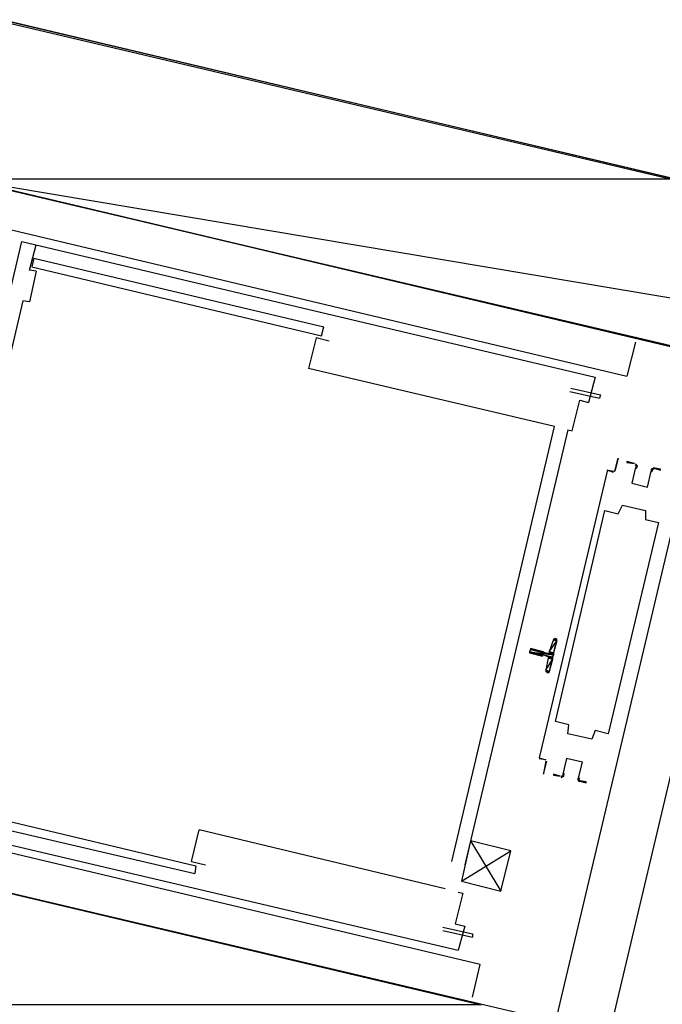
# Model space of a CAD drawing. Header units: feet. Extents: x -79 to 198, y -22 to 181.
# Tile 50 of 203: x 70 to 78, y 51 to 63. Entities that reach past the tile are written whole.
import ezdxf

# ---------------------------------------------------------------- set-up
doc = ezdxf.new("R2010")
doc.units = ezdxf.units.FT
for name, color, linetype in [('A-AREA-COMUN', 252, 'CONTINUOUS'), ('A-LINEA', 7, 'CONTINUOUS'), ('A-LINEA-FINA', 9, 'CONTINUOUS'), ('A-MURO-CONCRETO', 8, 'CONTINUOUS')]:
    doc.layers.add(name, color=color, linetype=linetype)

msp = doc.modelspace()

# ---------------------------------------------------------------- linework, layer by layer
at = {"layer": 'A-AREA-COMUN'}
msp.add_lwpolyline([(95.488, 55.2533), (69.312, 61.4044), (69.12, 61.6), (69.68, 63.36), (98.64, 56.5333)], dxfattribs=at)
at = {"layer": 'A-LINEA'}
for p, q in [((69.28, 60.9378), (77.1867, 59.0578)), ((68.12, 53.5244), (69.8133, 60.6978)), ((69.8133, 60.6978), (76.8, 59.0444)), ((69.9067, 60.3511), (69.9867, 60.6578)), ((69.96, 60.4978), (69.9333, 60.3911)), ((69.96, 60.4978), (73.4933, 59.6578)), ((69.9867, 60.3378), (69.9067, 60.3511)), ((69.9333, 60.3911), (73.4667, 59.5511)), ((69.8267, 59.9778), (68.4933, 54.3378)), ((73.4667, 59.5511), (73.4933, 59.6578)), ((77.2933, 59.4711), (77.1867, 59.0578)), ((76.32, 51.1778), (78.24, 59.2978)), ((76.3067, 58.4444), (73.3067, 59.1511)), ((76.9733, 51.0311), (78.8933, 59.1378)), ((76.8, 59.0444), (76.72, 58.7378)), ((76.4933, 58.8711), (76.8533, 58.7911)), ((75.0533, 53.1378), (76.3067, 58.4444)), ((76.4667, 58.4044), (75.2133, 53.0978)), ((76.9467, 57.8978), (76.9467, 57.8978)), ((76.2933, 55.8444), (76.24, 55.6978)), ((76.3179, 55.8439), (76.2942, 55.8304)), ((76.1733, 55.6978), (76.1733, 55.6978)), ((76.2267, 55.6711), (76.1733, 55.6844)), ((76.1733, 55.6578), (76.2133, 55.6444)), ((76.1733, 55.6444), (76.1733, 55.6444)), ((76.1867, 55.6978), (76.1867, 55.6978)), ((76.2267, 55.6178), (76.2, 55.4711)), ((76.2136, 55.4677), (76.2287, 55.445)), ((76.2, 54.3778), (76.12, 54.3911)), ((68.4133, 53.9244), (71.9333, 53.0844)), ((68.3867, 53.8178), (71.92, 52.9911)), ((68.16, 53.6978), (75.1333, 52.0578)), ((75.4, 51.8844), (68.1467, 53.6044)), ((71.88, 53.1378), (71.9733, 53.5244)), ((74.9733, 52.8044), (71.9733, 53.5244)), ((75.1733, 52.8978), (75.7733, 53.2711)), ((71.88, 53.1378), (72.0533, 53.0978)), ((71.9333, 53.0844), (71.92, 52.9911)), ((75.1867, 52.7511), (75.0933, 52.3778)), ((75.1333, 52.7644), (75.1867, 52.7511)), ((74.9467, 52.3378), (75.3067, 52.2578)), ((74.9467, 52.2978), (75.3067, 52.2178)), ((75.3067, 52.2578), (75.3067, 52.2178)), ((75.3067, 51.4844), (75.4, 51.8844))]:
    msp.add_line(p, q, dxfattribs=at)
for points in [[(76.5067, 49.0844), (90.2133, 45.8444), (89.9867, 44.8711), (97.7733, 43.0311), (98.4533, 45.9511), (96.5067, 46.4044), (98.8933, 56.4578), (69.5733, 63.4044), (69.1067, 61.4578), (95.5067, 55.2044), (93.5867, 47.0978), (76.9733, 51.0311), (76.5067, 49.0844)], [(69.9867, 60.3378), (69.9067, 59.9644), (69.8267, 59.9778)], [(73.56, 59.4844), (73.4, 59.5244), (73.3067, 59.1511)], [(76.5067, 58.9111), (76.8667, 58.8311), (76.8533, 58.7911)], [(76.4667, 58.4044), (76.52, 58.3911), (76.6133, 58.7644), (76.72, 58.7378)], [(77.0267, 57.8844), (76.9467, 57.9111), (77.04, 57.8978), (77.08, 58.0578), (77.04, 57.8978), (77.04, 57.8978)], [(77.28, 57.9911), (77.1867, 58.0178), (77.1867, 58.0044), (77.28, 57.9911)], [(76.9467, 57.8978), (76.12, 54.4044), (76.2, 54.3778)], [(76.9467, 57.8978), (76.9467, 57.8978), (76.12, 54.4044), (76.12, 54.4044)], [(77.2931, 57.9435), (77.2476, 57.7509), (77.4402, 57.7053), (77.4858, 57.8979)], [(77.2931, 57.9435), (77.2476, 57.7509), (77.4402, 57.7053), (77.4858, 57.8979)], [(77.2973, 57.9408), (77.3064, 57.9609), (77.2915, 57.9772)], [(77.3043, 57.9295), (77.3196, 57.963), (77.2947, 57.9901)], [(77.5207, 57.937), (77.4863, 57.9239), (77.4849, 57.8871)], [(77.5177, 57.924), (77.4971, 57.9161), (77.4962, 57.8941)], [(77.5067, 57.9378), (77.6, 57.9111), (77.6, 57.9244), (77.5067, 57.9378)], [(77.5733, 57.2711), (76.96, 54.6978), (76.8, 54.7378), (76.76, 54.6311), (76.4667, 54.6978), (76.48, 54.8044), (76.32, 54.8444), (76.92, 57.4178), (77.08, 57.3778), (77.1333, 57.4844), (77.4133, 57.4178), (77.4133, 57.3111), (77.5733, 57.2711)], [(76.2267, 55.4444), (76.24, 55.4444), (76.3333, 55.8444), (76.32, 55.8578)], [(76.1733, 55.6978), (76.0133, 55.7378), (76, 55.6844), (76.16, 55.6444)], [(76.2395, 55.6198), (76.237, 55.635), (76.2246, 55.6439)], [(76.2287, 55.6716), (76.2438, 55.6741), (76.2528, 55.6865)], [(76.6003, 54.1587), (76.6458, 54.3513), (76.4531, 54.3969), (76.4075, 54.2043)], [(76.6003, 54.1587), (76.6458, 54.3513), (76.4531, 54.3969), (76.4075, 54.2043)], [(76.2, 54.3644), (76.2, 54.3644), (76.1733, 54.2178), (76.1733, 54.2044), (76.2133, 54.3644)], [(76.3733, 54.1778), (76.2933, 54.2044), (76.2933, 54.1911), (76.3733, 54.1778)], [(76.386, 54.1653), (76.4204, 54.1783), (76.4218, 54.2151)], [(76.3889, 54.1783), (76.4096, 54.1861), (76.4104, 54.2082)], [(76.6023, 54.1727), (76.5871, 54.1392), (76.612, 54.1121)], [(76.6094, 54.1614), (76.6003, 54.1413), (76.6152, 54.125)], [(76.6, 54.1244), (76.6933, 54.0978), (76.6933, 54.1111), (76.6133, 54.1244)], [(76.9733, 51.0311), (67.1867, 53.3378), (66.7333, 51.3911), (76.5067, 49.0844), (76.9733, 51.0311)], [(75.28, 53.3911), (75.6533, 52.7778), (75.7733, 53.2711), (75.28, 53.3911), (75.1733, 52.8978), (75.6533, 52.7778)], [(75.0933, 52.3778), (75.2133, 52.3511), (75.1333, 52.0578)]]:
    msp.add_lwpolyline(points, dxfattribs=at)
at = {"layer": 'A-LINEA-FINA'}
for p, q in [((76.3333, 55.8311), (76.2933, 55.8444)), ((76.3333, 55.8444), (76.2933, 55.8444)), ((76.3333, 55.8444), (76.3067, 55.8578)), ((76.1733, 55.6978), (76.0133, 55.7378)), ((76.1733, 55.6844), (76.0133, 55.7244)), ((76.1733, 55.6978), (76.0133, 55.7244)), ((76.16, 55.6578), (76, 55.6844)), ((76.28, 55.6311), (76.2267, 55.6444)), ((76.28, 55.6178), (76.2267, 55.6311)), ((76.2933, 55.6711), (76.24, 55.6844)), ((76.24, 55.4578), (76.2, 55.4711)), ((76.24, 55.4578), (76.2, 55.4578)), ((76.24, 55.4444), (76.2133, 55.4578)), ((76.24, 55.4444), (76.2133, 55.4578)), ((76.24, 55.4444), (76.2133, 55.4444)), ((76.24, 55.4444), (76.2133, 55.4444)), ((76.24, 55.4444), (76.2267, 55.4444))]:
    msp.add_line(p, q, dxfattribs=at)
for points in [[(76.24, 55.6978), (76.3333, 55.8311), (76.2933, 55.8444), (76.24, 55.6978)], [(76.2933, 55.6844), (76.24, 55.6978), (76.3333, 55.8311), (76.2933, 55.6844)], [(76.2933, 55.8444), (76.3333, 55.8311), (76.3333, 55.8311), (76.2933, 55.8444)], [(76.3333, 55.8311), (76.3333, 55.8311), (76.2933, 55.8444), (76.3333, 55.8311)], [(76.3333, 55.8311), (76.2933, 55.8444), (76.3333, 55.8311), (76.3333, 55.8311), (76.3333, 55.8311)], [(76.3333, 55.8444), (76.3333, 55.8444), (76.2933, 55.8444), (76.3333, 55.8444)], [(76.3333, 55.8444), (76.2933, 55.8444), (76.3333, 55.8311), (76.3333, 55.8444), (76.3333, 55.8444)], [(76.2933, 55.8444), (76.3333, 55.8444), (76.3067, 55.8444), (76.2933, 55.8444)], [(76.3333, 55.8444), (76.3067, 55.8444), (76.3067, 55.8578), (76.3333, 55.8444), (76.3333, 55.8444)], [(76.3333, 55.8444), (76.3333, 55.8444), (76.3067, 55.8578), (76.3333, 55.8444)], [(76.3067, 55.8578), (76.3333, 55.8444), (76.3333, 55.8444), (76.3067, 55.8578)], [(76.3333, 55.8444), (76.3333, 55.8444), (76.3067, 55.8578), (76.3333, 55.8444)], [(76.3333, 55.8444), (76.3067, 55.8578), (76.32, 55.8578), (76.3333, 55.8444), (76.3333, 55.8444)], [(76.3067, 55.8578), (76.3333, 55.8444), (76.3333, 55.8444), (76.3067, 55.8578), (76.3067, 55.8578)], [(76.3067, 55.8444), (76.3333, 55.8444), (76.3333, 55.8444), (76.3067, 55.8444)], [(76, 55.6978), (76.2933, 55.6578), (76.0133, 55.7244), (76, 55.6978), (76, 55.6978)], [(76.0133, 55.7244), (76.1733, 55.6978), (76.0133, 55.7378), (76.0133, 55.7244)], [(76.0133, 55.7378), (76.1733, 55.6978), (76.1733, 55.6978), (76.0133, 55.7378), (76.0133, 55.7378)], [(76.0133, 55.7378), (76.1733, 55.6978), (76.1733, 55.6978), (76.0133, 55.7378)], [(76.1733, 55.6978), (76.1733, 55.6978), (76.0133, 55.7378), (76.1733, 55.6978), (76.1733, 55.6978)], [(76.0133, 55.7378), (76.1733, 55.6978), (76.1733, 55.6978), (76.0133, 55.7378)], [(76.1733, 55.6978), (76.1733, 55.6978), (76.0133, 55.7378), (76.1733, 55.6978), (76.1733, 55.6978)], [(76.0133, 55.7244), (76.1733, 55.6844), (76.1733, 55.6844), (76.0133, 55.7244)], [(76.1733, 55.6844), (76.1733, 55.6844), (76.0133, 55.7244), (76.1733, 55.6844), (76.1733, 55.6844)], [(76.0133, 55.7244), (76.1733, 55.6844), (76.1733, 55.6844), (76.0133, 55.7244)], [(76.1733, 55.6844), (76.1733, 55.6844), (76.0133, 55.7244), (76.1733, 55.6844), (76.1733, 55.6844)], [(76.0133, 55.7244), (76.1733, 55.6844), (76.1733, 55.6844), (76.0133, 55.7244)], [(76.1733, 55.6844), (76.1733, 55.6844), (76.0133, 55.7244), (76.1733, 55.6844)], [(76.0133, 55.7244), (76.1733, 55.6844), (76.1733, 55.6844), (76.0133, 55.7244), (76.0133, 55.7244)], [(76.1733, 55.6978), (76.1733, 55.6978), (76.0133, 55.7244), (76.1733, 55.6978)], [(76.1733, 55.6978), (76.0133, 55.7244), (76.1733, 55.6844), (76.1733, 55.6978), (76.1733, 55.6978)], [(76, 55.6844), (76.16, 55.6578), (76, 55.6978), (76, 55.6844), (76, 55.6844)], [(76, 55.6978), (76.16, 55.6578), (76.16, 55.6578), (76, 55.6978)], [(76.16, 55.6578), (76.16, 55.6578), (76, 55.6978), (76.16, 55.6578), (76.16, 55.6578)], [(76, 55.6978), (76.16, 55.6578), (76.16, 55.6578), (76, 55.6978)], [(76.16, 55.6578), (76.16, 55.6578), (76, 55.6978), (76.16, 55.6578), (76.16, 55.6578)], [(76.1733, 55.6578), (76.1733, 55.6578), (76, 55.6978), (76.1733, 55.6578)], [(76.1733, 55.6578), (76, 55.6978), (76.16, 55.6578), (76.1733, 55.6578), (76.1733, 55.6578)], [(76, 55.6978), (76.1733, 55.6578), (76.1733, 55.6578), (76, 55.6978)], [(76.1733, 55.6578), (76.1733, 55.6578), (76, 55.6978), (76.1733, 55.6578), (76.1733, 55.6578)], [(76, 55.6978), (76.1733, 55.6578), (76.1733, 55.6578), (76, 55.6978)], [(76.1733, 55.6578), (76.1733, 55.6578), (76, 55.6978), (76.1733, 55.6578), (76.1733, 55.6578)], [(76, 55.6978), (76.1733, 55.6578), (76.1733, 55.6578), (76, 55.6978)], [(76.1733, 55.6578), (76.1733, 55.6578), (76, 55.6978), (76.1733, 55.6578), (76.1733, 55.6578)], [(76.28, 55.6311), (76, 55.6978), (76.2933, 55.6578), (76.28, 55.6311)], [(76, 55.6844), (76.16, 55.6444), (76.16, 55.6444), (76, 55.6844)], [(76.16, 55.6444), (76.16, 55.6444), (76, 55.6844), (76.16, 55.6444), (76.16, 55.6444)], [(76.16, 55.6578), (76.16, 55.6578), (76, 55.6844), (76.16, 55.6578)], [(76.16, 55.6578), (76, 55.6844), (76.16, 55.6444), (76.16, 55.6578), (76.16, 55.6578)], [(76.2, 55.4711), (76.28, 55.6044), (76.2267, 55.6178), (76.2, 55.4711), (76.2, 55.4711)], [(76.24, 55.4578), (76.2, 55.4711), (76.28, 55.6044), (76.24, 55.4578)], [(76.2267, 55.6444), (76.28, 55.6311), (76.2133, 55.6444), (76.2267, 55.6444), (76.2267, 55.6444)], [(76.2133, 55.6444), (76.28, 55.6311), (76.28, 55.6311), (76.2133, 55.6444)], [(76.28, 55.6311), (76.28, 55.6311), (76.2133, 55.6444), (76.28, 55.6311), (76.28, 55.6311)], [(76.2267, 55.6711), (76.2933, 55.6711), (76.24, 55.6844), (76.2267, 55.6711), (76.2267, 55.6711)], [(76.2267, 55.6711), (76.2933, 55.6578), (76.2933, 55.6578), (76.2267, 55.6711)], [(76.2933, 55.6578), (76.2933, 55.6578), (76.2267, 55.6711), (76.2933, 55.6578), (76.2933, 55.6578)], [(76.2267, 55.6711), (76.2933, 55.6578), (76.2933, 55.6578), (76.2267, 55.6711)], [(76.2933, 55.6578), (76.2933, 55.6578), (76.2267, 55.6711), (76.2933, 55.6578), (76.2933, 55.6578)], [(76.2267, 55.6711), (76.2933, 55.6578), (76.2933, 55.6578), (76.2267, 55.6711)], [(76.2933, 55.6578), (76.2933, 55.6578), (76.2267, 55.6711), (76.2933, 55.6578), (76.2933, 55.6578)], [(76.2933, 55.6578), (76.2267, 55.6711), (76.2933, 55.6711), (76.2933, 55.6578)], [(76.2267, 55.6311), (76.28, 55.6311), (76.2267, 55.6444), (76.2267, 55.6311), (76.2267, 55.6311)], [(76.2267, 55.6444), (76.28, 55.6311), (76.28, 55.6311), (76.2267, 55.6444)], [(76.28, 55.6311), (76.28, 55.6311), (76.2267, 55.6444), (76.28, 55.6311), (76.28, 55.6311)], [(76.2267, 55.6444), (76.28, 55.6311), (76.28, 55.6311), (76.2267, 55.6444)], [(76.28, 55.6311), (76.28, 55.6311), (76.2267, 55.6444), (76.28, 55.6311), (76.28, 55.6311)], [(76.2267, 55.6178), (76.28, 55.6178), (76.2267, 55.6311), (76.2267, 55.6178)], [(76.2267, 55.6311), (76.28, 55.6178), (76.28, 55.6178), (76.2267, 55.6311)], [(76.28, 55.6178), (76.28, 55.6178), (76.2267, 55.6311), (76.28, 55.6178)], [(76.28, 55.6178), (76.2267, 55.6311), (76.28, 55.6178), (76.28, 55.6178), (76.28, 55.6178)], [(76.2267, 55.6311), (76.28, 55.6178), (76.28, 55.6178), (76.2267, 55.6311)], [(76.28, 55.6178), (76.28, 55.6178), (76.2267, 55.6311), (76.28, 55.6178), (76.28, 55.6178)], [(76.28, 55.6178), (76.2267, 55.6311), (76.28, 55.6311), (76.28, 55.6178)], [(76.28, 55.6044), (76.2267, 55.6178), (76.28, 55.6178), (76.28, 55.6044)], [(76.24, 55.6844), (76.2933, 55.6844), (76.24, 55.6978), (76.24, 55.6844), (76.24, 55.6844)], [(76.24, 55.6844), (76.2933, 55.6711), (76.2933, 55.6711), (76.24, 55.6844)], [(76.2933, 55.6711), (76.2933, 55.6711), (76.24, 55.6844), (76.2933, 55.6711), (76.2933, 55.6711)], [(76.24, 55.6844), (76.2933, 55.6711), (76.2933, 55.6711), (76.24, 55.6844)], [(76.2933, 55.6711), (76.2933, 55.6711), (76.24, 55.6844), (76.2933, 55.6711), (76.2933, 55.6711)], [(76.24, 55.6844), (76.2933, 55.6711), (76.2933, 55.6711), (76.24, 55.6844)], [(76.2933, 55.6711), (76.2933, 55.6711), (76.24, 55.6844), (76.2933, 55.6711)], [(76.24, 55.6844), (76.2933, 55.6711), (76.2933, 55.6711), (76.24, 55.6844), (76.24, 55.6844)], [(76.2933, 55.6711), (76.24, 55.6844), (76.2933, 55.6844), (76.2933, 55.6711)], [(76.2, 55.4578), (76.24, 55.4578), (76.2, 55.4711), (76.2, 55.4578)], [(76.2, 55.4711), (76.24, 55.4578), (76.24, 55.4578), (76.2, 55.4711), (76.2, 55.4711)], [(76.2133, 55.4578), (76.24, 55.4444), (76.2, 55.4578), (76.2133, 55.4578), (76.2133, 55.4578)], [(76.24, 55.4578), (76.24, 55.4578), (76.2, 55.4578), (76.24, 55.4578)], [(76.24, 55.4578), (76.2, 55.4578), (76.24, 55.4444), (76.24, 55.4578), (76.24, 55.4578)], [(76.2133, 55.4444), (76.24, 55.4444), (76.2133, 55.4578), (76.2133, 55.4444)], [(76.2133, 55.4578), (76.24, 55.4444), (76.24, 55.4444), (76.2133, 55.4578), (76.2133, 55.4578)], [(76.2267, 55.4444), (76.24, 55.4444), (76.2133, 55.4444), (76.2267, 55.4444)], [(76.2133, 55.4444), (76.24, 55.4444), (76.24, 55.4444), (76.2133, 55.4444), (76.2133, 55.4444)]]:
    msp.add_lwpolyline(points, dxfattribs=at)
at = {"layer": 'A-MURO-CONCRETO'}
for points in [[(69.5733, 63.4044), (77.8, 61.4578), (69.1067, 61.4578), (69.5733, 63.4044), (69.5733, 63.4044)], [(77.8, 61.4578), (69.1067, 61.4578), (98.8933, 56.4578), (77.8, 61.4578)], [(69.1067, 61.4578), (98.8933, 56.4578), (90.2, 56.4578), (69.1067, 61.4578), (69.1067, 61.4578)], [(67.1867, 53.3378), (75.4133, 51.3911), (66.7333, 51.3911), (67.1867, 53.3378), (67.1867, 53.3378)]]:
    msp.add_lwpolyline(points, dxfattribs=at)

doc.saveas('drawing.dxf')
